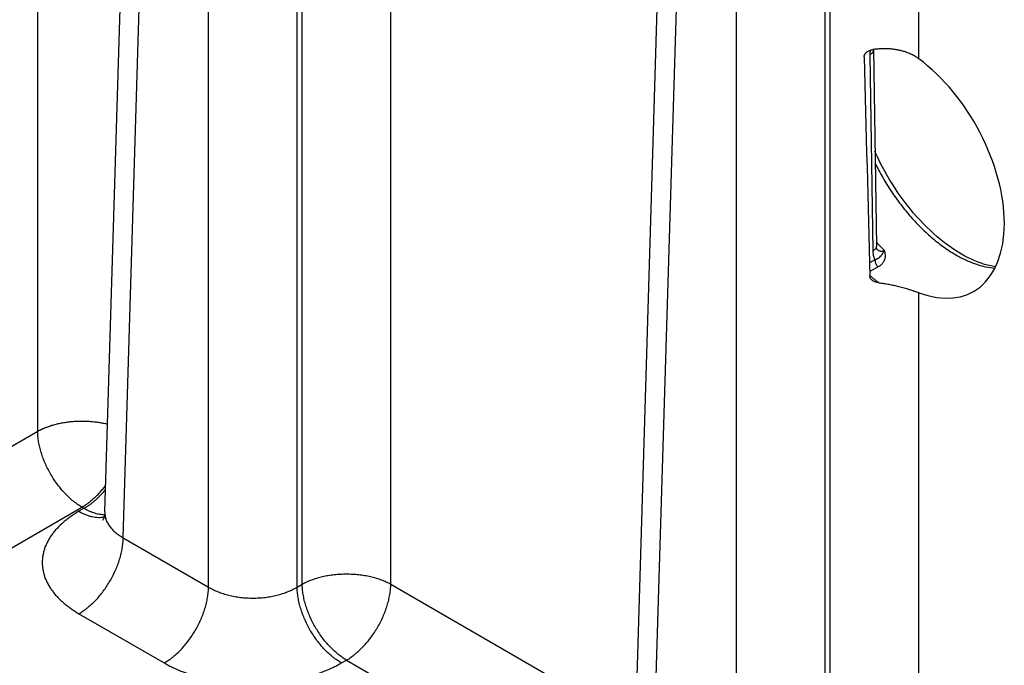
# Model space of a CAD drawing. Header units: inches. Extents: x 0 to 34, y 0 to 22.
# Tile 54 of 78: x 24.3 to 25.5, y 17.2 to 18. Entities that reach past the tile are written whole.
import ezdxf

# ---------------------------------------------------------------- set-up
doc = ezdxf.new("R2010")
doc.units = ezdxf.units.IN
doc.header["$LTSCALE"] = 1.87
doc.header["$MEASUREMENT"] = 0
doc.layers.get('0').update_dxf_attribs({"linetype": 'CONTINUOUS'})

msp = doc.modelspace()

# ---------------------------------------------------------------- linework, layer by layer
at = {"color": 7, "linetype": 'CONTINUOUS'}
for p, q in [((24.3394, 17.4865), (24.3394, 18.8104)), ((24.4231, 17.3861), (24.459, 18.5736)), ((24.4459, 17.3539), (24.4818, 18.5406)), ((24.5522, 17.2926), (24.5522, 18.4999)), ((24.6625, 17.2926), (24.6625, 18.4999)), ((24.6689, 17.2963), (24.6689, 18.5036)), ((25.0807, 17.0064), (25.1166, 18.1939)), ((25.1035, 16.9742), (25.1394, 18.1609)), ((25.2098, 16.9129), (25.2098, 18.1203)), ((25.3201, 16.9129), (25.3201, 18.1203)), ((25.3265, 16.9166), (25.3265, 18.1239)), ((25.4368, 17.95), (25.4368, 18.1239)), ((24.7792, 17.2963), (24.7792, 18.0387)), ((25.3759, 17.9551), (25.3796, 17.7108)), ((25.3803, 17.9612), (25.3803, 17.9616)), ((25.3803, 17.9612), (25.384, 17.7169)), ((25.3822, 17.6997), (25.3755, 17.696)), ((25.3863, 17.6911), (25.3758, 17.6852)), ((25.4368, 16.9166), (25.4368, 17.659)), ((23.2989, 16.8857), (24.3394, 17.4865)), ((23.4082, 16.8226), (24.3945, 17.3921)), ((24.3972, 17.3906), (24.3908, 17.3869)), ((24.3945, 17.3921), (24.3972, 17.3906)), ((24.4459, 17.3539), (24.5522, 17.2926)), ((24.6625, 17.2926), (24.6689, 17.2963)), ((24.7792, 17.2963), (25.0841, 17.1202)), ((24.3908, 17.2595), (24.4971, 17.1982)), ((24.7176, 17.1982), (24.724, 17.2018)), ((24.724, 17.2018), (25.0548, 17.0109))]:
    msp.add_line(p, q, dxfattribs=at)
for points in [[(25.49, 17.7069), (25.4858, 17.7094), (25.4815, 17.7122), (25.4771, 17.7151), (25.4728, 17.7182), (25.4684, 17.7215), (25.4641, 17.7249), (25.4598, 17.7286), (25.4555, 17.7323), (25.4512, 17.7363), (25.4469, 17.7404), (25.4427, 17.7446), (25.4386, 17.749), (25.4345, 17.7535), (25.4304, 17.7581), (25.4265, 17.7629), (25.4225, 17.7678), (25.4187, 17.7727), (25.415, 17.7778), (25.4113, 17.783), (25.4077, 17.7883), (25.4043, 17.7937), (25.4009, 17.7991), (25.3976, 17.8046), (25.3945, 17.8102), (25.3914, 17.8159), (25.3885, 17.8215), (25.3857, 17.8273), (25.383, 17.833), (25.3822, 17.8349)], [(25.3846, 17.713), (25.3846, 17.713), (25.3846, 17.7131), (25.3846, 17.7132), (25.3845, 17.7133), (25.3844, 17.7136), (25.3843, 17.7139), (25.3842, 17.7142), (25.3842, 17.7146), (25.3841, 17.7151), (25.384, 17.7157), (25.384, 17.7163), (25.384, 17.7169)], [(25.5324, 17.6911), (25.5303, 17.6914), (25.5265, 17.6922), (25.5226, 17.6931), (25.5187, 17.6942), (25.5147, 17.6955), (25.5106, 17.697), (25.5065, 17.6986), (25.5024, 17.7005), (25.4983, 17.7025), (25.4941, 17.7046), (25.49, 17.7069)], [(24.4231, 17.3861), (24.423, 17.3843), (24.4227, 17.3826), (24.4224, 17.3811), (24.422, 17.3797), (24.4217, 17.3786), (24.4213, 17.3777), (24.421, 17.3769), (24.4207, 17.3764), (24.4205, 17.3761), (24.4204, 17.3759), (24.4203, 17.3759)]]:
    msp.add_lwpolyline(points, dxfattribs=at)
for centre, radius, start, end in [((148.2713, 21.0827), 122.9424, 181.459043, 181.586448), ((25.576, 17.8975), 0.2602, 222.4043, 225.5763), ((25.3926, 17.7215), 0.0116, 224.7003, 226.2107), ((25.3924, 17.7213), 0.0113, 226.2172, 226.9069), ((25.5107, 17.8428), 0.2113, 230.3842, 234.2189)]:
    msp.add_arc(centre, radius, start, end, dxfattribs=at)
msp.add_ellipse((25.4181, 17.8149), major_axis=(-0.0862, 0.1548), ratio=0.587319, start_param=-3.75051, end_param=-0.908998, dxfattribs=at)
for points, knots in [([(25.3687, 17.9523), (25.3687, 17.9526), (25.3688, 17.9532), (25.3689, 17.954), (25.3692, 17.9548), (25.3698, 17.9559), (25.3705, 17.9569), (25.3714, 17.9578), (25.3724, 17.9587), (25.3738, 17.9596), (25.3756, 17.9605), (25.3775, 17.9611), (25.3788, 17.9614), (25.3795, 17.9615)], [0, 0, 0, 0, 0.05554, 0.112172, 0.17005, 0.229201, 0.350882, 0.413331, 0.476624, 0.605141, 0.735645, 0.867438, 1, 1, 1, 1]), ([(25.3803, 17.9612), (25.3803, 17.9611), (25.3803, 17.9608), (25.3803, 17.9604), (25.3802, 17.9599), (25.38, 17.9594), (25.3797, 17.9587), (25.3792, 17.9579), (25.3786, 17.9571), (25.3778, 17.9564), (25.3769, 17.9557), (25.3763, 17.9553), (25.3759, 17.9551)], [0, 0, 0, 0, 0.053428, 0.107132, 0.16138, 0.216429, 0.329767, 0.44885, 0.574859, 0.708543, 0.850254, 1, 1, 1, 1]), ([(25.3763, 17.9607), (25.3762, 17.9602), (25.3761, 17.959), (25.3759, 17.9572), (25.3759, 17.9558), (25.3759, 17.9551)], [0, 0, 0, 0, 0.257458, 0.634475, 1, 1, 1, 1]), ([(25.4177, 17.9593), (25.4162, 17.9597), (25.4132, 17.9605), (25.4086, 17.9614), (25.4039, 17.9621), (25.3974, 17.9626), (25.3909, 17.9625), (25.3844, 17.9621), (25.3811, 17.9617), (25.3795, 17.9615)], [0, 0, 0, 0, 0.12019, 0.242005, 0.365369, 0.490163, 0.743315, 0.871345, 1, 1, 1, 1]), ([(25.4368, 17.95), (25.4354, 17.951), (25.4325, 17.9529), (25.4278, 17.9555), (25.4229, 17.9576), (25.4194, 17.9588), (25.4177, 17.9593)], [0, 0, 0, 0, 0.244083, 0.491915, 0.743824, 1, 1, 1, 1]), ([(25.3824, 17.8201), (25.3839, 17.8171), (25.387, 17.811), (25.3919, 17.8022), (25.3971, 17.7934), (25.4026, 17.7849), (25.4084, 17.7766), (25.4144, 17.7685), (25.4205, 17.7607), (25.4269, 17.7532), (25.4335, 17.746), (25.4402, 17.7391), (25.4471, 17.7326), (25.4541, 17.7265), (25.4611, 17.7208), (25.4682, 17.7155), (25.4754, 17.7106), (25.4803, 17.7077), (25.4827, 17.7063)], [0, 0, 0, 0, 0.065918, 0.13202, 0.198164, 0.264205, 0.33, 0.395406, 0.460285, 0.5245, 0.58792, 0.650419, 0.711878, 0.772186, 0.831238, 0.888944, 0.94522, 1, 1, 1, 1]), ([(25.384, 17.7169), (25.384, 17.7168), (25.384, 17.7165), (25.3839, 17.7161), (25.3838, 17.7156), (25.3837, 17.7151), (25.3834, 17.7144), (25.3829, 17.7136), (25.3822, 17.7128), (25.3815, 17.7121), (25.3806, 17.7114), (25.3799, 17.711), (25.3796, 17.7108)], [0, 0, 0, 0, 0.053428, 0.107132, 0.16138, 0.216429, 0.329767, 0.448849, 0.574858, 0.708543, 0.850254, 1, 1, 1, 1]), ([(25.3796, 17.7108), (25.3796, 17.7102), (25.3796, 17.7092), (25.3798, 17.7076), (25.38, 17.7062), (25.3803, 17.7047), (25.3806, 17.7034), (25.3812, 17.7016), (25.3818, 17.7004), (25.3822, 17.6997)], [0, 0, 0, 0, 0.138484, 0.273155, 0.403946, 0.530822, 0.65379, 0.772905, 1, 1, 1, 1]), ([(25.3939, 17.7117), (25.3938, 17.7116), (25.3938, 17.7114), (25.3936, 17.7111), (25.3935, 17.7109), (25.3933, 17.7105), (25.3931, 17.7101), (25.3929, 17.7098), (25.3927, 17.7095), (25.3925, 17.7091), (25.3922, 17.7086), (25.3919, 17.7081), (25.3916, 17.7075), (25.3912, 17.707), (25.3909, 17.7064), (25.3906, 17.706), (25.3903, 17.7056), (25.3899, 17.7051), (25.3895, 17.7046), (25.3891, 17.7041), (25.3888, 17.7038), (25.3884, 17.7034), (25.3881, 17.7031), (25.3877, 17.7027), (25.3871, 17.7023), (25.3866, 17.7019), (25.386, 17.7015), (25.3854, 17.7011), (25.3847, 17.7007), (25.384, 17.7004), (25.3834, 17.7001), (25.3828, 17.6999), (25.3824, 17.6997), (25.3822, 17.6997)], [0, 0, 0, 0, 0.018679, 0.037066, 0.055156, 0.072945, 0.107656, 0.124593, 0.141264, 0.17387, 0.205594, 0.236514, 0.266704, 0.325199, 0.353719, 0.381922, 0.409894, 0.437717, 0.493208, 0.521065, 0.54913, 0.577471, 0.606157, 0.635254, 0.664833, 0.725715, 0.757154, 0.789318, 0.856002, 0.890629, 0.92616, 0.962612, 1, 1, 1, 1]), ([(25.3847, 17.7131), (25.385, 17.7128), (25.3856, 17.7122), (25.3867, 17.7116), (25.3876, 17.7111), (25.3884, 17.7109), (25.389, 17.7108), (25.3896, 17.7107), (25.3904, 17.7107), (25.3915, 17.7108), (25.3927, 17.7111), (25.3935, 17.7115), (25.3939, 17.7117)], [0, 0, 0, 0, 0.127208, 0.251014, 0.372359, 0.432598, 0.492785, 0.553165, 0.613971, 0.737714, 0.865929, 1, 1, 1, 1]), ([(25.3939, 17.7117), (25.394, 17.7112), (25.3943, 17.7102), (25.3946, 17.7086), (25.3948, 17.7071), (25.3949, 17.7056), (25.3949, 17.7041), (25.3948, 17.7027), (25.3945, 17.7013), (25.3941, 17.6999), (25.3935, 17.6986), (25.3929, 17.6973), (25.3921, 17.6961), (25.3912, 17.6949), (25.3902, 17.6938), (25.3892, 17.693), (25.3884, 17.6924), (25.3875, 17.6917), (25.3868, 17.6913), (25.3863, 17.6911)], [0, 0, 0, 0, 0.066879, 0.132273, 0.196206, 0.258798, 0.320226, 0.380704, 0.440498, 0.499906, 0.559254, 0.61888, 0.679123, 0.740316, 0.802761, 0.866717, 0.89934, 0.93242, 1, 1, 1, 1]), ([(25.3822, 17.6997), (25.3822, 17.6993), (25.3823, 17.6985), (25.3825, 17.6974), (25.3828, 17.6962), (25.3833, 17.695), (25.3839, 17.6939), (25.3847, 17.6929), (25.3854, 17.6919), (25.386, 17.6913), (25.3863, 17.6911)], [0, 0, 0, 0, 0.113085, 0.233474, 0.359524, 0.489234, 0.620393, 0.750708, 0.877934, 1, 1, 1, 1]), ([(25.4827, 17.7063), (25.4848, 17.7051), (25.4889, 17.7028), (25.4951, 17.6997), (25.5004, 17.6975), (25.5045, 17.6958), (25.5086, 17.6944), (25.5136, 17.6928), (25.5216, 17.6907), (25.5275, 17.6897), (25.5315, 17.6894)], [0, 0, 0, 0, 0.1375, 0.271435, 0.40176, 0.465568, 0.528472, 0.651573, 0.771137, 1, 1, 1, 1]), ([(25.3787, 17.6745), (25.3785, 17.6746), (25.3782, 17.6749), (25.3775, 17.6756), (25.3769, 17.6763), (25.3765, 17.6771), (25.3762, 17.6777), (25.376, 17.6784), (25.376, 17.6788), (25.376, 17.679)], [0, 0, 0, 0, 0.13186, 0.261514, 0.513895, 0.637205, 0.758924, 0.879609, 1, 1, 1, 1]), ([(25.3872, 17.6714), (25.3868, 17.6715), (25.386, 17.6716), (25.3849, 17.6718), (25.3837, 17.6721), (25.3826, 17.6724), (25.3816, 17.6728), (25.3806, 17.6733), (25.3796, 17.6738), (25.379, 17.6743), (25.3787, 17.6745)], [0, 0, 0, 0, 0.12857, 0.25682, 0.384418, 0.511014, 0.636242, 0.759725, 0.881093, 1, 1, 1, 1]), ([(25.3872, 17.6714), (25.3893, 17.6711), (25.3934, 17.6705), (25.3997, 17.6694), (25.4058, 17.6682), (25.4098, 17.6672), (25.4118, 17.6667)], [0, 0, 0, 0, 0.253865, 0.506249, 0.755537, 1, 1, 1, 1]), ([(25.4118, 17.6667), (25.414, 17.6662), (25.4185, 17.665), (25.424, 17.6634), (25.4282, 17.662), (25.4312, 17.6611), (25.434, 17.66), (25.4359, 17.6594), (25.4368, 17.659)], [0, 0, 0, 0, 0.270779, 0.529548, 0.653536, 0.773475, 0.889056, 1, 1, 1, 1]), ([(24.3394, 17.4865), (24.3397, 17.4867), (24.3404, 17.4871), (24.3413, 17.4876), (24.342, 17.4879), (24.3428, 17.4883), (24.3437, 17.4887), (24.3448, 17.4893), (24.346, 17.4898), (24.3471, 17.4903), (24.3483, 17.4908), (24.3495, 17.4913), (24.3511, 17.4919), (24.3532, 17.4926), (24.3557, 17.4935), (24.3583, 17.4943), (24.3609, 17.495), (24.3645, 17.4959), (24.3691, 17.4969), (24.3747, 17.4978), (24.3804, 17.4986), (24.3862, 17.499), (24.3921, 17.4993), (24.3979, 17.4992), (24.4038, 17.499), (24.4096, 17.4985), (24.4153, 17.4977), (24.4209, 17.4967), (24.4246, 17.4959), (24.4264, 17.4954)], [0, 0, 0, 0, 0.013409, 0.026907, 0.033704, 0.040539, 0.054313, 0.068215, 0.082237, 0.096379, 0.110641, 0.125021, 0.139516, 0.16884, 0.198592, 0.22875, 0.259289, 0.290185, 0.352937, 0.416785, 0.481495, 0.546821, 0.612511, 0.678308, 0.743954, 0.809194, 0.873776, 0.937456, 1, 1, 1, 1]), ([(24.3945, 17.3921), (24.3927, 17.3931), (24.39, 17.3949), (24.3865, 17.3974), (24.3829, 17.4001), (24.3786, 17.4039), (24.3735, 17.4089), (24.3687, 17.4143), (24.3641, 17.4201), (24.3598, 17.4262), (24.3558, 17.4326), (24.3522, 17.4393), (24.3489, 17.446), (24.3461, 17.4529), (24.3438, 17.4598), (24.3419, 17.4667), (24.3405, 17.4734), (24.3396, 17.48), (24.3394, 17.4844), (24.3394, 17.4865)], [0, 0, 0, 0, 0.055747, 0.084566, 0.113978, 0.174439, 0.236852, 0.300887, 0.366175, 0.432326, 0.498931, 0.565574, 0.631837, 0.697309, 0.761595, 0.824324, 0.885156, 0.943796, 1, 1, 1, 1]), ([(24.3945, 17.3921), (24.3958, 17.3929), (24.3985, 17.3945), (24.4024, 17.3972), (24.4062, 17.4002), (24.41, 17.4035), (24.4137, 17.4071), (24.4173, 17.4108), (24.4208, 17.4149), (24.423, 17.4177), (24.4241, 17.4191)], [0, 0, 0, 0, 0.113737, 0.231252, 0.352321, 0.476668, 0.603976, 0.733893, 0.866036, 1, 1, 1, 1]), ([(24.3972, 17.3906), (24.3983, 17.3913), (24.4007, 17.3927), (24.4042, 17.3951), (24.4076, 17.3977), (24.411, 17.4006), (24.4144, 17.4037), (24.4177, 17.4069), (24.4209, 17.4104), (24.4229, 17.4128), (24.4239, 17.414)], [0, 0, 0, 0, 0.114506, 0.232446, 0.353643, 0.477883, 0.604923, 0.73449, 0.866288, 1, 1, 1, 1]), ([(24.3972, 17.3906), (24.3983, 17.3899), (24.4004, 17.3887), (24.4038, 17.3872), (24.4071, 17.3858), (24.4103, 17.3848), (24.4135, 17.3839), (24.4167, 17.3834), (24.4198, 17.3831), (24.4218, 17.383), (24.4228, 17.3831)], [0, 0, 0, 0, 0.140125, 0.275848, 0.407126, 0.533974, 0.656481, 0.774809, 0.889204, 1, 1, 1, 1]), ([(24.3908, 17.3869), (24.3899, 17.3864), (24.3881, 17.3853), (24.3855, 17.3837), (24.383, 17.382), (24.3797, 17.3798), (24.3758, 17.3769), (24.37, 17.3722), (24.3647, 17.3671), (24.3601, 17.3618), (24.3569, 17.3577), (24.3542, 17.3536), (24.3518, 17.3494), (24.3497, 17.3451), (24.348, 17.3408), (24.3467, 17.3365), (24.3458, 17.3321), (24.3452, 17.3276), (24.345, 17.3232), (24.3452, 17.3188), (24.3458, 17.3144), (24.3467, 17.31), (24.348, 17.3056), (24.3497, 17.3013), (24.3518, 17.297), (24.3542, 17.2928), (24.3565, 17.2894), (24.3585, 17.2867), (24.3606, 17.284), (24.3635, 17.2807), (24.3673, 17.2768), (24.3714, 17.2731), (24.375, 17.2701), (24.3781, 17.2678), (24.3805, 17.2661), (24.383, 17.2644), (24.3855, 17.2627), (24.3881, 17.2611), (24.3899, 17.26), (24.3908, 17.2595)], [0, 0, 0, 0, 0.018926, 0.037617, 0.056071, 0.074285, 0.109984, 0.144716, 0.211292, 0.243207, 0.274249, 0.304471, 0.333934, 0.362719, 0.390915, 0.418624, 0.445957, 0.473035, 0.499984, 0.526933, 0.554011, 0.581344, 0.609052, 0.637249, 0.666034, 0.695497, 0.725718, 0.741135, 0.756764, 0.78868, 0.821509, 0.855282, 0.890014, 0.907744, 0.925715, 0.943928, 0.962381, 0.981073, 1, 1, 1, 1]), ([(24.3908, 17.3869), (24.3921, 17.3861), (24.3949, 17.3846), (24.399, 17.3828), (24.4031, 17.3813), (24.4071, 17.3802), (24.4111, 17.3796), (24.4149, 17.3793), (24.418, 17.3794), (24.4204, 17.3797), (24.4216, 17.38), (24.4222, 17.3801)], [0, 0, 0, 0, 0.143916, 0.282131, 0.414609, 0.541448, 0.662897, 0.779373, 0.891468, 0.94613, 1, 1, 1, 1]), ([(24.4231, 17.3861), (24.4231, 17.3853), (24.4231, 17.3838), (24.4233, 17.3816), (24.4237, 17.3793), (24.4243, 17.3771), (24.4252, 17.3749), (24.4262, 17.3727), (24.4274, 17.3706), (24.4287, 17.3685), (24.4303, 17.3665), (24.432, 17.3645), (24.434, 17.3626), (24.436, 17.3607), (24.4383, 17.3589), (24.4415, 17.3565), (24.4441, 17.3549), (24.4459, 17.3539)], [0, 0, 0, 0, 0.054436, 0.108955, 0.163831, 0.219326, 0.27569, 0.333149, 0.39191, 0.452152, 0.514027, 0.577657, 0.643142, 0.710552, 0.779933, 0.85131, 1, 1, 1, 1]), ([(24.3908, 17.2595), (24.3926, 17.2606), (24.3953, 17.2623), (24.3988, 17.2648), (24.4024, 17.2676), (24.4067, 17.2713), (24.4118, 17.2763), (24.4166, 17.2817), (24.4212, 17.2875), (24.4255, 17.2937), (24.4295, 17.3001), (24.4331, 17.3067), (24.4364, 17.3135), (24.4392, 17.3203), (24.4415, 17.3272), (24.4434, 17.3341), (24.4448, 17.3409), (24.4456, 17.3475), (24.4459, 17.3518), (24.4459, 17.3539)], [0, 0, 0, 0, 0.055747, 0.084566, 0.113978, 0.174439, 0.236852, 0.300887, 0.366175, 0.432326, 0.498931, 0.565574, 0.631837, 0.697309, 0.761595, 0.824324, 0.885156, 0.943796, 1, 1, 1, 1]), ([(24.6689, 17.2963), (24.6698, 17.2968), (24.6717, 17.2978), (24.6746, 17.2991), (24.6776, 17.3005), (24.6818, 17.3021), (24.6873, 17.3039), (24.6942, 17.3058), (24.7014, 17.3072), (24.7088, 17.3082), (24.7164, 17.3088), (24.724, 17.309), (24.7317, 17.3088), (24.7392, 17.3082), (24.7466, 17.3072), (24.7538, 17.3058), (24.7607, 17.3039), (24.7663, 17.3021), (24.7705, 17.3005), (24.7735, 17.2991), (24.7764, 17.2978), (24.7783, 17.2968), (24.7792, 17.2963)], [0, 0, 0, 0, 0.027447, 0.055573, 0.084353, 0.113757, 0.174287, 0.236862, 0.301125, 0.366684, 0.43312, 0.5, 0.56688, 0.633316, 0.698875, 0.763138, 0.825713, 0.886243, 0.915647, 0.944427, 0.972553, 1, 1, 1, 1]), ([(24.4971, 17.1982), (24.4989, 17.1992), (24.5016, 17.2009), (24.5051, 17.2034), (24.5086, 17.2062), (24.513, 17.21), (24.518, 17.2149), (24.5229, 17.2204), (24.5275, 17.2262), (24.5318, 17.2323), (24.5358, 17.2387), (24.5394, 17.2453), (24.5426, 17.2521), (24.5454, 17.259), (24.5478, 17.2659), (24.5497, 17.2727), (24.551, 17.2795), (24.5519, 17.2861), (24.5522, 17.2904), (24.5522, 17.2926)], [0, 0, 0, 0, 0.055747, 0.084566, 0.113978, 0.174439, 0.236852, 0.300887, 0.366175, 0.432326, 0.498931, 0.565574, 0.631837, 0.697309, 0.761595, 0.824324, 0.885156, 0.943796, 1, 1, 1, 1]), ([(24.5522, 17.2926), (24.5541, 17.2915), (24.5569, 17.2899), (24.5609, 17.2881), (24.5651, 17.2863), (24.5706, 17.2843), (24.5775, 17.2824), (24.5847, 17.2808), (24.5922, 17.2797), (24.5997, 17.2791), (24.6074, 17.2788), (24.615, 17.2791), (24.6225, 17.2797), (24.6288, 17.2807), (24.6336, 17.2816), (24.6384, 17.2827), (24.643, 17.284), (24.6474, 17.2855), (24.6507, 17.2867), (24.6538, 17.2881), (24.6578, 17.2899), (24.6607, 17.2915), (24.6625, 17.2926)], [0, 0, 0, 0, 0.056108, 0.085077, 0.114619, 0.175289, 0.237849, 0.301971, 0.367297, 0.433438, 0.499991, 0.566545, 0.632686, 0.698011, 0.73025, 0.762142, 0.824701, 0.855296, 0.885381, 0.914923, 0.943893, 1, 1, 1, 1]), ([(24.7176, 17.1982), (24.7158, 17.1992), (24.7131, 17.2009), (24.7096, 17.2034), (24.7061, 17.2062), (24.7017, 17.21), (24.6967, 17.2149), (24.6918, 17.2204), (24.6872, 17.2262), (24.6829, 17.2323), (24.6789, 17.2387), (24.6753, 17.2453), (24.6721, 17.2521), (24.6693, 17.259), (24.6669, 17.2659), (24.665, 17.2727), (24.6637, 17.2795), (24.6628, 17.2861), (24.6625, 17.2904), (24.6625, 17.2926)], [0, 0, 0, 0, 0.055747, 0.084566, 0.113978, 0.174439, 0.236852, 0.300887, 0.366175, 0.432326, 0.498931, 0.565574, 0.631837, 0.697309, 0.761595, 0.824324, 0.885156, 0.943796, 1, 1, 1, 1]), ([(24.724, 17.2018), (24.7222, 17.2029), (24.7195, 17.2046), (24.716, 17.2071), (24.7124, 17.2099), (24.7081, 17.2137), (24.703, 17.2186), (24.6982, 17.224), (24.6936, 17.2298), (24.6893, 17.236), (24.6853, 17.2424), (24.6817, 17.249), (24.6785, 17.2558), (24.6756, 17.2627), (24.6733, 17.2696), (24.6714, 17.2764), (24.67, 17.2832), (24.6692, 17.2898), (24.6689, 17.2941), (24.6689, 17.2963)], [0, 0, 0, 0, 0.055747, 0.084566, 0.113978, 0.174439, 0.236852, 0.300887, 0.366175, 0.432326, 0.498931, 0.565574, 0.631837, 0.697309, 0.761595, 0.824324, 0.885156, 0.943796, 1, 1, 1, 1]), ([(24.724, 17.2018), (24.7259, 17.2029), (24.7286, 17.2046), (24.7321, 17.2071), (24.7356, 17.2099), (24.74, 17.2137), (24.745, 17.2186), (24.7498, 17.224), (24.7544, 17.2298), (24.7588, 17.236), (24.7627, 17.2424), (24.7664, 17.249), (24.7696, 17.2558), (24.7724, 17.2627), (24.7748, 17.2696), (24.7766, 17.2764), (24.778, 17.2832), (24.7789, 17.2898), (24.7791, 17.2941), (24.7792, 17.2963)], [0, 0, 0, 0, 0.055747, 0.084566, 0.113978, 0.174439, 0.236852, 0.300887, 0.366175, 0.432326, 0.498931, 0.565574, 0.631837, 0.697309, 0.761595, 0.824324, 0.885156, 0.943796, 1, 1, 1, 1]), ([(24.4971, 17.1982), (24.498, 17.1976), (24.4998, 17.1966), (24.5026, 17.1951), (24.5055, 17.1936), (24.5094, 17.1917), (24.5145, 17.1894), (24.5229, 17.186), (24.5316, 17.183), (24.5407, 17.1804), (24.5477, 17.1786), (24.5548, 17.177), (24.5621, 17.1756), (24.5695, 17.1744), (24.5769, 17.1735), (24.5845, 17.1727), (24.5921, 17.1722), (24.5997, 17.1718), (24.6099, 17.1717), (24.6201, 17.172), (24.6302, 17.1727), (24.6378, 17.1735), (24.6452, 17.1744), (24.655, 17.176), (24.6646, 17.178), (24.674, 17.1804), (24.6809, 17.1824), (24.6875, 17.1845), (24.694, 17.1869), (24.6992, 17.189), (24.7033, 17.1908), (24.7063, 17.1922), (24.7092, 17.1936), (24.7121, 17.1951), (24.7149, 17.1966), (24.7167, 17.1976), (24.7176, 17.1982)], [0, 0, 0, 0, 0.013717, 0.0276, 0.041643, 0.055847, 0.08472, 0.114191, 0.174787, 0.205848, 0.237358, 0.269275, 0.301553, 0.334143, 0.366996, 0.400061, 0.433286, 0.466617, 0.500002, 0.566712, 0.599936, 0.633001, 0.665854, 0.698444, 0.762632, 0.794142, 0.825202, 0.855771, 0.885808, 0.915279, 0.929793, 0.944153, 0.958357, 0.972401, 0.986283, 1, 1, 1, 1])]:
    msp.add_open_spline(points, degree=3, knots=knots, dxfattribs=at)

doc.saveas('drawing.dxf')
